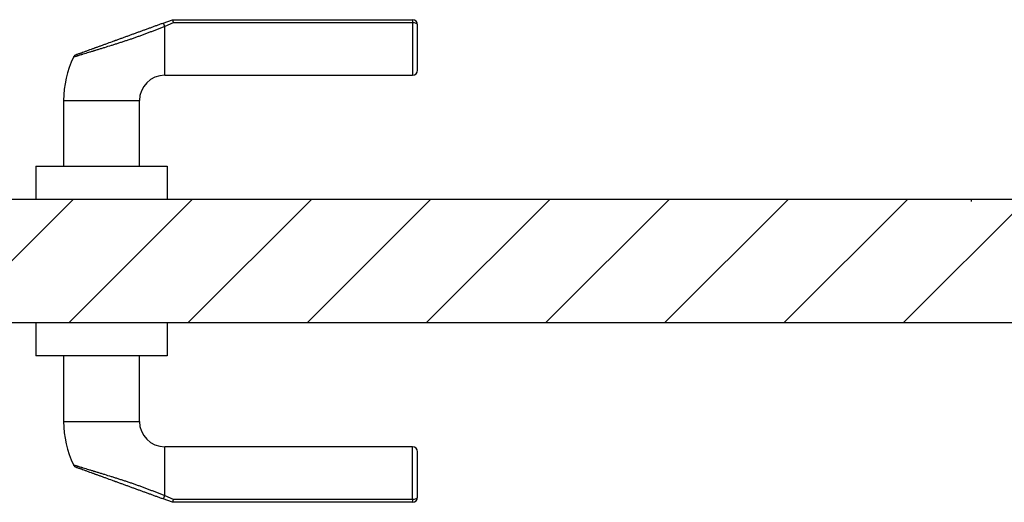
# Model space of a CAD drawing. Header units: millimetres. Extents: x -6500 to 4200, y 0 to 5940.
# Tile 10 of 157: x -5433 to -5044, y 591 to 782. Entities that reach past the tile are written whole.
import ezdxf

# ---------------------------------------------------------------- set-up
doc = ezdxf.new("R2010")
doc.units = ezdxf.units.MM
doc.layers.add('151', color=250, linetype='Continuous')

msp = doc.modelspace()

# ---------------------------------------------------------------- hatches: boundary and pattern name
at = {"layer": '151', "linetype": 'Continuous', "lineweight": -3}
h = msp.add_hatch(dxfattribs=at)
h.set_pattern_fill('ANSI31', color=256, scale=10.5, style=0)
h.set_pattern_definition([(45, (-6500, 0), (-23.5732, 23.5732), [])])
h.paths.add_polyline_path([(-5465.66, 711.02), (-4647.66, 711.02), (-4647.66, 677.02), (-4634.66, 677.02), (-4634.66, 662.02), (-5478.66, 662.02), (-5478.66, 677.02), (-5465.66, 677.02)], flags=0)

# ---------------------------------------------------------------- linework, layer by layer
for p, q in [((-5376.35, 780.68), (-5372.66, 782.02)), ((-5372.31, 780.79), (-5375.66, 779.38)), ((-5375.66, 760.02), (-5375.66, 779.38)), ((-5372.66, 782.02), (-5277.66, 782.02)), ((-5277.66, 780.79), (-5372.31, 780.79)), ((-5277.66, 782.02), (-5277.66, 780.79)), ((-5277.66, 780.79), (-5277.66, 760.02)), ((-5275.66, 762.02), (-5275.66, 780.02)), ((-5375.66, 760.02), (-5277.66, 760.02)), ((-5415.66, 750.02), (-5385.66, 750.02)), ((-5415.66, 750.02), (-5415.66, 724.02)), ((-5385.66, 724.02), (-5385.66, 750.02)), ((-5426.66, 724.02), (-5374.66, 724.02)), ((-5426.66, 724.02), (-5426.66, 711.02)), ((-5374.66, 724.02), (-5374.66, 711.02)), ((-5465.66, 711.02), (-4647.66, 711.02)), ((-5056.66, 711.02), (-5056.66, 710.02)), ((-5056.66, 711.02), (-5056.66, 710.02)), ((-4634.66, 662.02), (-5478.66, 662.02)), ((-5426.66, 662.02), (-5426.66, 649.02)), ((-5374.66, 662.02), (-5374.66, 649.02)), ((-5374.66, 649.02), (-5426.66, 649.02)), ((-5415.66, 649.02), (-5415.66, 623.02)), ((-5385.66, 623.02), (-5385.66, 649.02)), ((-5415.66, 623.02), (-5385.66, 623.02)), ((-5375.66, 593.66), (-5375.66, 613.02)), ((-5277.66, 613.02), (-5375.66, 613.02)), ((-5277.66, 592.25), (-5277.66, 613.02)), ((-5275.66, 593.02), (-5275.66, 611.02)), ((-5372.66, 591.02), (-5376.35, 592.36)), ((-5375.66, 593.66), (-5372.31, 592.25)), ((-5372.31, 592.25), (-5277.66, 592.25)), ((-5277.66, 592.25), (-5277.66, 591.02)), ((-5277.66, 591.02), (-5372.66, 591.02))]:
    msp.add_line(p, q, dxfattribs=at)
for centre, radius, start, end in [((-5277.66, 780.02), 2, 0, 90), ((-5375.66, 750.02), 40, 154.5076, 180), ((-5375.66, 750.02), 10, 90, 180), ((-5277.66, 762.02), 2, 270, 0), ((-5375.66, 623.02), 40, 180, 205.4923), ((-5375.66, 623.02), 10, 180, 270), ((-5277.66, 611.02), 2, 0, 90), ((-5277.66, 593.02), 2, 270, 0)]:
    msp.add_arc(centre, radius, start, end, dxfattribs=at)
for centre, major_axis, ratio, start_param, end_param in [((-5375.66, 778.8), (-0.68, 1.88), 0.103375, 4.989122, 6.283185), ((-5277.66, 780.02), (2, 0), 0.384615, 0, 1.570796), ((-5410, 766.3), (-0.68, 1.88), 0.999999, 6.282643, 7.004392), ((-5410, 606.74), (0.68, 1.88), 0.999999, 2.416955, 3.142135), ((-5375.66, 594.24), (0.68, 1.88), 0.103375, 3.141593, 4.435656), ((-5277.66, 593.02), (2, 0), 0.384615, 4.712389, 6.283185)]:
    msp.add_ellipse(centre, major_axis=major_axis, ratio=ratio, start_param=start_param, end_param=end_param, dxfattribs=at)
for points, knots in [([(-5375.66, 779.38), (-5376.1, 779.2), (-5376.97, 778.84), (-5378.28, 778.31), (-5379.16, 777.96), (-5380.03, 777.62), (-5380.47, 777.45), (-5381.35, 777.1), (-5381.79, 776.94), (-5382.67, 776.6), (-5383.55, 776.27), (-5384.87, 775.78), (-5386.2, 775.3), (-5387.09, 774.99), (-5387.98, 774.68), (-5388.42, 774.52), (-5389.31, 774.22), (-5389.76, 774.07), (-5390.65, 773.77), (-5391.1, 773.62), (-5391.99, 773.33), (-5392.89, 773.04), (-5393.78, 772.75), (-5394.46, 772.54), (-5394.68, 772.46), (-5395.13, 772.32), (-5395.35, 772.25), (-5396.03, 772.04), (-5396.47, 771.9), (-5397.81, 771.48), (-5398.69, 771.21), (-5399.99, 770.81), (-5400.42, 770.68), (-5401.28, 770.41), (-5401.7, 770.28), (-5402.55, 770.02), (-5402.97, 769.89), (-5403.43, 769.75), (-5403.49, 769.73), (-5403.59, 769.7), (-5403.74, 769.65), (-5404.1, 769.54), (-5404.4, 769.45), (-5405, 769.27), (-5405.39, 769.15), (-5406.14, 768.92), (-5406.51, 768.8), (-5407.23, 768.58), (-5407.57, 768.47), (-5407.95, 768.36), (-5407.99, 768.35), (-5408.07, 768.32), (-5408.2, 768.28), (-5408.48, 768.19), (-5408.71, 768.12), (-5409.16, 767.98), (-5409.44, 767.9), (-5409.83, 767.77), (-5409.96, 767.73), (-5410.11, 767.69), (-5410.14, 767.68), (-5410.2, 767.66), (-5410.23, 767.65), (-5410.32, 767.62), (-5410.37, 767.61), (-5410.65, 767.52), (-5410.84, 767.46), (-5411.18, 767.35), (-5411.33, 767.31), (-5411.46, 767.27), (-5411.47, 767.26), (-5411.5, 767.25), (-5411.51, 767.25), (-5411.55, 767.24), (-5411.58, 767.23), (-5411.64, 767.21), (-5411.68, 767.2), (-5411.77, 767.17), (-5411.8, 767.16), (-5411.8, 767.16), (-5411.8, 767.16), (-5411.8, 767.16)], [0, 0, 0, 0, 0.031233, 0.062467, 0.0937, 0.0937, 0.124933, 0.124933, 0.156166, 0.156166, 0.1874, 0.218633, 0.249866, 0.281099, 0.281099, 0.312333, 0.312333, 0.343566, 0.343566, 0.374799, 0.374799, 0.406032, 0.437266, 0.437266, 0.452882, 0.452882, 0.468499, 0.468499, 0.499732, 0.499732, 0.562199, 0.562199, 0.593432, 0.593432, 0.624665, 0.624665, 0.655899, 0.655899, 0.659803, 0.659803, 0.663707, 0.671515, 0.687132, 0.687132, 0.718365, 0.718365, 0.749598, 0.749598, 0.780832, 0.780832, 0.784736, 0.784736, 0.78864, 0.796448, 0.812065, 0.812065, 0.843298, 0.843298, 0.858915, 0.858915, 0.862819, 0.862819, 0.866723, 0.866723, 0.874531, 0.874531, 0.905765, 0.905765, 0.936998, 0.936998, 0.940902, 0.940902, 0.944806, 0.944806, 0.952615, 0.952615, 0.968231, 0.968231, 0.999464, 0.999464, 1, 1, 1, 1]), ([(-5410.63, 768.2), (-5410.63, 768.2), (-5410.64, 768.2), (-5410.65, 768.19), (-5410.67, 768.19), (-5410.68, 768.18), (-5410.68, 768.18), (-5410.65, 768.19), (-5410.56, 768.22), (-5410.53, 768.24), (-5410.47, 768.26), (-5410.46, 768.26), (-5410.43, 768.27), (-5410.42, 768.28), (-5410.38, 768.29), (-5410.35, 768.3), (-5410.21, 768.35), (-5410.06, 768.41), (-5409.71, 768.53), (-5409.51, 768.61), (-5409.24, 768.71), (-5409.18, 768.73), (-5409.06, 768.77), (-5408.88, 768.84), (-5408.69, 768.9), (-5408.3, 769.05), (-5408.02, 769.15), (-5407.57, 769.31), (-5407.42, 769.37), (-5407.1, 769.48), (-5406.94, 769.54), (-5406.45, 769.72), (-5406.11, 769.84), (-5405.42, 770.1), (-5405.06, 770.23), (-5404.33, 770.49), (-5403.96, 770.63), (-5403.48, 770.8), (-5403.39, 770.84), (-5403.19, 770.91), (-5403.1, 770.94), (-5402.81, 771.05), (-5402.61, 771.12), (-5402.02, 771.33), (-5401.63, 771.48), (-5400.83, 771.77), (-5400.43, 771.91), (-5399.63, 772.2), (-5399.22, 772.35), (-5398, 772.8), (-5397.18, 773.1), (-5396.14, 773.47), (-5395.94, 773.55), (-5395.62, 773.66), (-5395.52, 773.7), (-5395.31, 773.78), (-5394.79, 773.97), (-5393.85, 774.31), (-5392.6, 774.76), (-5391.35, 775.22), (-5390.1, 775.67), (-5388.85, 776.13), (-5387.6, 776.58), (-5386.35, 777.04), (-5385.1, 777.49), (-5383.85, 777.95), (-5382.6, 778.4), (-5381.35, 778.86), (-5380.1, 779.31), (-5378.85, 779.77), (-5377.6, 780.22), (-5376.76, 780.53), (-5376.35, 780.68)], [0, 0, 0, 0, 0.002995, 0.002995, 0.006815, 0.022095, 0.022095, 0.052654, 0.052654, 0.067934, 0.067934, 0.071754, 0.071754, 0.075574, 0.075574, 0.083214, 0.083214, 0.113773, 0.113773, 0.144333, 0.144333, 0.151973, 0.151973, 0.159613, 0.174892, 0.174892, 0.205452, 0.205452, 0.220732, 0.220732, 0.236011, 0.236011, 0.266571, 0.266571, 0.29713, 0.29713, 0.32769, 0.32769, 0.33533, 0.33533, 0.34297, 0.34297, 0.35825, 0.35825, 0.388809, 0.388809, 0.419369, 0.419369, 0.449928, 0.449928, 0.511047, 0.511047, 0.526327, 0.526327, 0.533967, 0.533967, 0.541607, 0.572166, 0.602726, 0.633285, 0.663845, 0.694405, 0.724964, 0.755524, 0.786083, 0.816643, 0.847202, 0.877762, 0.908321, 0.938881, 0.96944, 1, 1, 1, 1]), ([(-5372.66, 782.02), (-5372.65, 782.02), (-5372.64, 782.01), (-5372.63, 781.98), (-5372.61, 781.96), (-5372.6, 781.93), (-5372.6, 781.92), (-5372.59, 781.9), (-5372.59, 781.89), (-5372.58, 781.87), (-5372.57, 781.85), (-5372.55, 781.78), (-5372.54, 781.74), (-5372.51, 781.65), (-5372.5, 781.63), (-5372.49, 781.58), (-5372.49, 781.56), (-5372.48, 781.53), (-5372.48, 781.52), (-5372.45, 781.43), (-5372.44, 781.36), (-5372.41, 781.25), (-5372.4, 781.21), (-5372.39, 781.15), (-5372.38, 781.13), (-5372.37, 781.09), (-5372.37, 781.07), (-5372.36, 781.01), (-5372.35, 780.97), (-5372.33, 780.9), (-5372.33, 780.87), (-5372.32, 780.83), (-5372.31, 780.81), (-5372.31, 780.8), (-5372.31, 780.79), (-5372.31, 780.79)], [0, 0, 0, 0, 0.125, 0.125, 0.25, 0.25, 0.28125, 0.28125, 0.3125, 0.3125, 0.375, 0.375, 0.5, 0.5, 0.5625, 0.5625, 0.59375, 0.59375, 0.625, 0.625, 0.75, 0.75, 0.8125, 0.8125, 0.84375, 0.84375, 0.875, 0.875, 0.9375, 0.9375, 0.96875, 0.984375, 0.992187, 0.992187, 1, 1, 1, 1]), ([(-5411.8, 605.88), (-5411.8, 605.88), (-5411.8, 605.88), (-5411.8, 605.88), (-5411.77, 605.87), (-5411.68, 605.84), (-5411.64, 605.83), (-5411.58, 605.81), (-5411.55, 605.8), (-5411.51, 605.79), (-5411.5, 605.78), (-5411.47, 605.78), (-5411.46, 605.77), (-5411.33, 605.73), (-5411.18, 605.68), (-5410.84, 605.58), (-5410.65, 605.52), (-5410.37, 605.43), (-5410.32, 605.41), (-5410.23, 605.39), (-5410.2, 605.38), (-5410.14, 605.36), (-5410.11, 605.35), (-5409.96, 605.3), (-5409.83, 605.26), (-5409.44, 605.14), (-5409.16, 605.05), (-5408.71, 604.91), (-5408.48, 604.84), (-5408.2, 604.76), (-5408.07, 604.72), (-5407.99, 604.69), (-5407.95, 604.68), (-5407.57, 604.56), (-5407.23, 604.46), (-5406.51, 604.24), (-5406.14, 604.12), (-5405.39, 603.89), (-5405, 603.77), (-5404.4, 603.59), (-5404.1, 603.49), (-5403.74, 603.38), (-5403.59, 603.34), (-5403.49, 603.3), (-5403.43, 603.29), (-5402.97, 603.14), (-5402.55, 603.02), (-5401.7, 602.76), (-5401.28, 602.63), (-5400.42, 602.36), (-5399.99, 602.23), (-5398.69, 601.83), (-5397.81, 601.55), (-5396.47, 601.14), (-5396.03, 601), (-5395.35, 600.79), (-5395.13, 600.72), (-5394.68, 600.57), (-5394.46, 600.5), (-5393.78, 600.29), (-5392.89, 600), (-5391.99, 599.71), (-5391.1, 599.42), (-5390.65, 599.27), (-5389.76, 598.97), (-5389.31, 598.82), (-5388.42, 598.51), (-5387.98, 598.36), (-5387.09, 598.05), (-5386.2, 597.74), (-5384.87, 597.26), (-5383.55, 596.77), (-5382.67, 596.44), (-5381.79, 596.1), (-5381.35, 595.93), (-5380.47, 595.59), (-5380.03, 595.42), (-5379.16, 595.07), (-5378.28, 594.72), (-5376.97, 594.19), (-5376.1, 593.84), (-5375.66, 593.66)], [0, 0, 0, 0, 0.00109, 0.00109, 0.032306, 0.032306, 0.047914, 0.047914, 0.055718, 0.055718, 0.05962, 0.05962, 0.063522, 0.063522, 0.094738, 0.094738, 0.125954, 0.125954, 0.133758, 0.133758, 0.13766, 0.13766, 0.141562, 0.141562, 0.15717, 0.15717, 0.188386, 0.188386, 0.203994, 0.211798, 0.2157, 0.2157, 0.219602, 0.219602, 0.250818, 0.250818, 0.282034, 0.282034, 0.313249, 0.313249, 0.328857, 0.336661, 0.340563, 0.340563, 0.344465, 0.344465, 0.375681, 0.375681, 0.406897, 0.406897, 0.438113, 0.438113, 0.500545, 0.500545, 0.531761, 0.531761, 0.547369, 0.547369, 0.562977, 0.562977, 0.594193, 0.625409, 0.625409, 0.656625, 0.656625, 0.687841, 0.687841, 0.719057, 0.719057, 0.750273, 0.781488, 0.812704, 0.84392, 0.84392, 0.875136, 0.875136, 0.906352, 0.906352, 0.937568, 0.968784, 1, 1, 1, 1]), ([(-5376.35, 592.36), (-5376.76, 592.51), (-5377.6, 592.82), (-5378.85, 593.27), (-5380.1, 593.73), (-5381.35, 594.18), (-5382.6, 594.64), (-5383.85, 595.09), (-5385.1, 595.55), (-5386.35, 596), (-5387.6, 596.46), (-5388.85, 596.91), (-5390.1, 597.37), (-5391.35, 597.82), (-5392.6, 598.28), (-5393.85, 598.73), (-5394.79, 599.07), (-5395.31, 599.26), (-5395.52, 599.34), (-5395.62, 599.38), (-5395.94, 599.49), (-5396.14, 599.57), (-5397.18, 599.94), (-5398, 600.24), (-5399.22, 600.69), (-5399.63, 600.83), (-5400.43, 601.13), (-5400.83, 601.27), (-5401.63, 601.56), (-5402.02, 601.71), (-5402.61, 601.92), (-5402.81, 601.99), (-5403.1, 602.1), (-5403.19, 602.13), (-5403.39, 602.2), (-5403.48, 602.24), (-5403.96, 602.41), (-5404.33, 602.55), (-5405.06, 602.81), (-5405.42, 602.94), (-5406.11, 603.19), (-5406.45, 603.32), (-5406.94, 603.5), (-5407.1, 603.55), (-5407.42, 603.67), (-5407.57, 603.72), (-5408.02, 603.89), (-5408.3, 603.99), (-5408.69, 604.13), (-5408.88, 604.2), (-5409.06, 604.27), (-5409.18, 604.31), (-5409.24, 604.33), (-5409.51, 604.43), (-5409.71, 604.5), (-5410.06, 604.63), (-5410.21, 604.68), (-5410.35, 604.74), (-5410.38, 604.75), (-5410.42, 604.76), (-5410.43, 604.77), (-5410.46, 604.78), (-5410.47, 604.78), (-5410.53, 604.8), (-5410.56, 604.81), (-5410.65, 604.85), (-5410.68, 604.86), (-5410.68, 604.86), (-5410.67, 604.85), (-5410.65, 604.84), (-5410.64, 604.84), (-5410.63, 604.84), (-5410.63, 604.84)], [0, 0, 0, 0, 0.03056, 0.061119, 0.091679, 0.122238, 0.152798, 0.183357, 0.213917, 0.244476, 0.275036, 0.305595, 0.336155, 0.366715, 0.397274, 0.427834, 0.458393, 0.466033, 0.466033, 0.473673, 0.473673, 0.488953, 0.488953, 0.550072, 0.550072, 0.580631, 0.580631, 0.611191, 0.611191, 0.64175, 0.64175, 0.65703, 0.65703, 0.66467, 0.66467, 0.67231, 0.67231, 0.70287, 0.70287, 0.733429, 0.733429, 0.763989, 0.763989, 0.779268, 0.779268, 0.794548, 0.794548, 0.825108, 0.825108, 0.840387, 0.848027, 0.848027, 0.855667, 0.855667, 0.886227, 0.886227, 0.916786, 0.916786, 0.924426, 0.924426, 0.928246, 0.928246, 0.932066, 0.932066, 0.947346, 0.947346, 0.977905, 0.977905, 0.993185, 0.997005, 0.997005, 1, 1, 1, 1]), ([(-5372.31, 592.25), (-5372.31, 592.24), (-5372.31, 592.24), (-5372.31, 592.23), (-5372.32, 592.21), (-5372.33, 592.17), (-5372.33, 592.14), (-5372.35, 592.07), (-5372.36, 592.03), (-5372.37, 591.97), (-5372.37, 591.95), (-5372.38, 591.9), (-5372.39, 591.88), (-5372.4, 591.82), (-5372.41, 591.79), (-5372.44, 591.67), (-5372.45, 591.6), (-5372.48, 591.52), (-5372.48, 591.51), (-5372.49, 591.47), (-5372.49, 591.46), (-5372.5, 591.41), (-5372.51, 591.38), (-5372.54, 591.3), (-5372.55, 591.25), (-5372.57, 591.19), (-5372.58, 591.17), (-5372.59, 591.15), (-5372.59, 591.14), (-5372.6, 591.12), (-5372.6, 591.11), (-5372.61, 591.08), (-5372.63, 591.06), (-5372.64, 591.03), (-5372.65, 591.02), (-5372.66, 591.02)], [0, 0, 0, 0, 0.007813, 0.007813, 0.015625, 0.03125, 0.0625, 0.0625, 0.125, 0.125, 0.15625, 0.15625, 0.1875, 0.1875, 0.25, 0.25, 0.375, 0.375, 0.40625, 0.40625, 0.4375, 0.4375, 0.5, 0.5, 0.625, 0.625, 0.6875, 0.6875, 0.71875, 0.71875, 0.75, 0.75, 0.875, 0.875, 1, 1, 1, 1])]:
    msp.add_open_spline(points, degree=3, knots=knots, dxfattribs=at)

doc.saveas('drawing.dxf')
